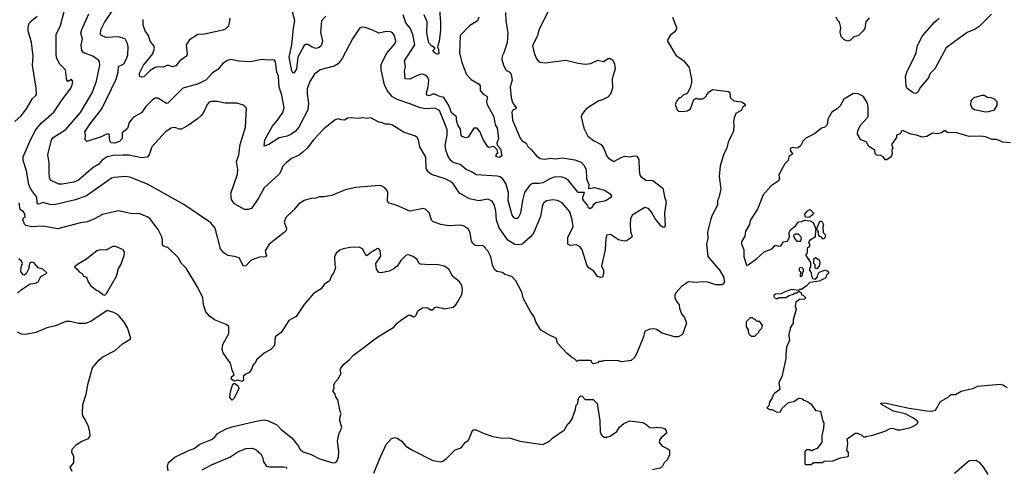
# Model space of a CAD drawing. Extents: x 1771496 to 1971148, y 471553 to 643630.
# Tile 84 of 256: x 1849663 to 1858250, y 524618 to 528533. Entities that reach past the tile are written whole.
import ezdxf

# ---------------------------------------------------------------- set-up
doc = ezdxf.new("R2010")
doc.units = 0

msp = doc.modelspace()

# ---------------------------------------------------------------- linework, layer by layer
at = {"layer": '0CON10XD'}
for points in [[(1854439.3, 525619.3), (1854355, 525710), (1854342.5, 525755), (1854295, 525773.8), (1854208.8, 525825), (1854165, 525897.5), (1854149.7, 525939.7), (1854120.3, 525980.3), (1854055.8, 526095.8), (1854044, 526155), (1853991.2, 526255), (1853955, 526291.2), (1853895, 526310), (1853875, 526326.7), (1853825, 526336.7), (1853805, 526353.3), (1853785.8, 526395), (1853772.4, 526462.4), (1853747.1, 526515), (1853705, 526558.8), (1853635, 526563.3), (1853615, 526580), (1853605, 526600), (1853592.3, 526672.3), (1853576.7, 526705), (1853535, 526734), (1853505, 526739.2), (1853405, 526734), (1853335, 526746.7), (1853269.3, 526769.3), (1853254.1, 526784.1), (1853236.2, 526845), (1853206.8, 526876.8), (1853185, 526884), (1853065, 526863.3), (1852945.9, 526915.9), (1852885, 526932.5), (1852870.7, 526950.7), (1852873.9, 527023.9), (1852865.7, 527045.7), (1852846.7, 527065), (1852815, 527084), (1852797, 527087), (1852595, 527068), (1852502.7, 527047.3), (1852385, 526998.8), (1852315, 526986), (1852275, 526988), (1852245, 526974.2), (1852205, 526974), (1852145, 526953.8), (1852095, 526923.3), (1852055, 526873.3), (1851985, 526807.5), (1851970, 526765), (1851990, 526715), (1851985.9, 526694.1), (1851970, 526675), (1851838, 526575), (1851803, 526517), (1851813.8, 526485), (1851816.7, 526475), (1851807.5, 526465), (1851755, 526460), (1851705, 526444), (1851679.7, 526430.3), (1851635, 526386.2), (1851615, 526383.3), (1851577.5, 526455), (1851537.7, 526467.7), (1851477.5, 526475), (1851445, 526498.8), (1851415, 526533.8), (1851367.5, 526715), (1851329.8, 526759.8), (1851095, 526921.4), (1850777.1, 527097.1), (1850625, 527159.4), (1850585, 527163.3), (1850485, 527156.5), (1850465, 527148.9), (1850404.2, 527105), (1850245, 526996.2), (1850148.9, 526961.1), (1849965, 526918.8), (1849929.5, 526919.5), (1849865, 526938.8), (1849840, 526925), (1849825.8, 526924.2), (1849814.4, 526935), (1849812, 526985), (1849759.3, 527055), (1849742.9, 527095), (1849722.8, 527212.8), (1849694.4, 527305), (1849694.5, 527335), (1849750.5, 527469.5), (1849798.9, 527565), (1849849.6, 527630.4), (1849961.9, 527725), (1850025, 527821.2), (1850108.1, 527935), (1850121.4, 527965), (1850125.8, 527995), (1850115, 528011.2), (1850085, 527992.5), (1850075, 528002.5), (1850062.7, 528095), (1850014.3, 528145), (1849986.9, 528195), (1849981.9, 528225), (1849982.5, 528405), (1850018.1, 528481.9), (1850052.2, 528605)], [(1854276.7, 528615), (1854190.8, 528445), (1854180.6, 528395), (1854135.6, 528305), (1854150.4, 528245), (1854171.1, 528191.1), (1854184, 528175), (1854203.6, 528163.6), (1854245, 528155.6), (1854425, 528180), (1854535, 528153.1), (1854595, 528145.7), (1854645, 528150), (1854705, 528179.2), (1854755, 528168.8), (1854795, 528193.8), (1854815, 528193.8), (1854835, 528180), (1854851.2, 528145), (1854856.7, 528105), (1854831.7, 528018.3), (1854833.6, 527936.4), (1854815.9, 527884.1), (1854793.8, 527856.2), (1854747.3, 527832.7), (1854715, 527824), (1854666.7, 527795), (1854605, 527756.2), (1854565.8, 527705), (1854558.8, 527685), (1854582.5, 527585), (1854617.9, 527517.9), (1854668, 527478), (1854735.8, 527445), (1854758.6, 527408.6), (1854782.8, 527342.8), (1854798.8, 527325), (1854845, 527294.3), (1854915, 527333.3), (1854945, 527342.5), (1854985, 527336.7), (1855025, 527346.2), (1855045, 527343.3), (1855061.7, 527311.7), (1855065, 527220), (1855072.9, 527175), (1855080, 527165), (1855125, 527133.5), (1855185, 527130.6), (1855273.6, 527063.6), (1855288.6, 526975), (1855300, 526945), (1855287.5, 526845), (1855293.8, 526735), (1855285, 526721.2), (1855275, 526720), (1855255, 526733.8), (1855201.2, 526801.2), (1855174.7, 526854.7), (1855146.3, 526886.3), (1855115, 526893.8), (1855005, 526827.5), (1854990.6, 526795), (1854987.5, 526755), (1854990.6, 526685), (1855005.7, 526644.3), (1854998.3, 526631.7), (1854955, 526602.9), (1854935, 526600.8), (1854885, 526612.5), (1854815, 526657.5), (1854785, 526652), (1854775.4, 526624.6), (1854770.5, 526525), (1854736.7, 526385), (1854754, 526345), (1854755.9, 526314.1), (1854745, 526287.5), (1854735, 526283.8), (1854703.2, 526293.2), (1854669.7, 526339.7), (1854631.1, 526365), (1854613.6, 526385), (1854569.1, 526525), (1854551.1, 526551.1), (1854515, 526567.9), (1854463.2, 526563.2), (1854443.4, 526573.4), (1854444.4, 526635), (1854490, 526725), (1854482.5, 526787.5), (1854462.2, 526855), (1854394.3, 526935), (1854355, 526955.4), (1854311.8, 526961.8), (1854257.2, 526952.8), (1854234, 526936), (1854222.5, 526915), (1854206.4, 526815), (1854145, 526671.4), (1854114.4, 526635), (1854045, 526573.5), (1854015, 526567.3), (1853980.8, 526570.8), (1853919.4, 526609.4), (1853845, 526716), (1853820.4, 526785), (1853814.5, 526865), (1853803.6, 526913.6), (1853785, 526948), (1853745, 526965.8), (1853666.8, 526953.2), (1853585, 526970), (1853499.3, 527019.3), (1853440, 527105), (1853416, 527125), (1853375, 527144.5), (1853255, 527181.8), (1853224.6, 527204.6), (1853209.5, 527235), (1853205, 527332.5), (1853152.3, 527422.3), (1853142.5, 527485), (1853130, 527505), (1853115, 527516.7), (1853010.3, 527550.3), (1852915, 527613.3), (1852885, 527622.5), (1852855, 527620), (1852815, 527636.7), (1852795, 527637.5), (1852725, 527677.5), (1852695, 527670), (1852655, 527677.5), (1852615, 527670), (1852555, 527677.5), (1852525, 527672.5), (1852495, 527657.5), (1852468.3, 527658.3), (1852445, 527667.5), (1852415, 527660), (1852315, 527580), (1852225, 527486), (1852169.3, 527410.7), (1852133.4, 527376.6), (1852099.7, 527350.3), (1852035, 527322), (1851986.2, 527285), (1851958, 527255), (1851942.5, 527217.5), (1851925.7, 527184.3), (1851794.1, 527065.9), (1851746.7, 526975), (1851685, 526886.2), (1851655, 526876), (1851625, 526878), (1851535.3, 526925.3), (1851510, 526965), (1851504.4, 527015), (1851561.8, 527185), (1851564.5, 527225), (1851552.9, 527295), (1851574.4, 527355), (1851586.4, 527445), (1851632, 527595), (1851641.2, 527761.2), (1851615.9, 527785.9), (1851555.7, 527805.7), (1851455, 527803.3), (1851385, 527818.9), (1851335, 527818.1), (1851315, 527812.2), (1851298.1, 527791.9), (1851265.7, 527724.3), (1851245, 527696.9), (1851215, 527667.8), (1851135, 527614), (1851075, 527576.7), (1851055, 527576.7), (1851025, 527590), (1851005, 527591.9), (1850983.8, 527585), (1850935, 527554), (1850815.5, 527424.5), (1850793.3, 527355), (1850775, 527332.2), (1850725, 527327.7), (1850615, 527349.7), (1850565, 527351.4), (1850482.7, 527347.3), (1850425, 527335.6), (1850381.7, 527308.3), (1850355, 527271.5), (1850305, 527244.6), (1850175, 527133.5), (1850135, 527116.4), (1850035, 527096.4), (1850005, 527097.8), (1849933.2, 527133.2), (1849923.8, 527153.8), (1849920.9, 527205), (1849920, 527285), (1849909.2, 527355), (1849939.4, 527485), (1849955.8, 527505), (1850065, 527574.5), (1850195, 527721.9), (1850294.5, 527895), (1850332.7, 527997.3), (1850361.9, 528135), (1850360.8, 528165), (1850350.2, 528180.2), (1850302.2, 528215), (1850221.4, 528245), (1850205.4, 528265.4), (1850199.2, 528315), (1850211.4, 528365), (1850197.9, 528415), (1850204, 528446), (1850267.3, 528582.7)], [(1853898.9, 528595), (1853903.5, 528525), (1853919.4, 528415), (1853914.4, 528335), (1853885.6, 528245), (1853870, 528215), (1853867.5, 528185), (1853881.4, 528135), (1853899.8, 528099.8), (1853908.9, 528088.9), (1853937.1, 528075), (1853949.5, 528055), (1853957.5, 528005), (1853941.9, 527948.1), (1853949.1, 527855), (1853960.9, 527810.9), (1853992.5, 527765), (1853990, 527755), (1853965, 527743.8), (1853955.6, 527725), (1853961.5, 527655), (1854028, 527498), (1854046.2, 527476.2), (1854079.2, 527455), (1854095, 527426), (1854125, 527400), (1854172.1, 527342.1), (1854202.9, 527322.9), (1854242.8, 527317.2), (1854295, 527325.6), (1854335, 527318.1), (1854395, 527327.8), (1854505, 527310), (1854559.1, 527289.1), (1854584.5, 527264.5), (1854602.2, 527225), (1854605.5, 527145), (1854625.7, 527095), (1854625, 527060), (1854675, 527070), (1854763.3, 527045), (1854808.8, 527015), (1854823.3, 526995), (1854822.5, 526985), (1854775, 526953.1), (1854686.7, 526935), (1854663.8, 526915), (1854649.5, 526890.5), (1854635, 526883.8), (1854625, 526890), (1854614.2, 526915), (1854574.6, 526965), (1854575.4, 526985), (1854590, 527025), (1854535, 527025.4), (1854448.8, 527128.8), (1854419.9, 527149.9), (1854385, 527161.1), (1854325, 527157.8), (1854285.6, 527145), (1854225, 527108.9), (1854195, 527102.8), (1854135, 527103.1), (1854110, 527085), (1854067.2, 527025), (1854048.5, 526955), (1854030, 526845), (1854010, 526805), (1853995, 526794.3), (1853975, 526802.5), (1853958.5, 526828.5), (1853923.2, 526955), (1853927.2, 527025), (1853904.3, 527104.3), (1853875, 527146.4), (1853850.9, 527160.9), (1853826.6, 527166.6), (1853645, 527177.8), (1853605, 527206.1), (1853556.9, 527226.9), (1853505, 527270.4), (1853445, 527286.4), (1853422.2, 527305), (1853403.6, 527333.6), (1853383.9, 527385), (1853375.4, 527435), (1853391.1, 527525), (1853391.6, 527575), (1853325, 527739.3), (1853285, 527761.2), (1853205, 527755.8), (1853154.7, 527764.7), (1853075, 527797.1), (1852955, 527836.9), (1852915, 527859.1), (1852867.5, 527915), (1852845.9, 527965), (1852814.5, 528095), (1852815.6, 528145), (1852865, 528240), (1852935, 528322), (1852943.1, 528345), (1852930.8, 528395), (1852915, 528418), (1852898.5, 528428.5), (1852859.4, 528430.6), (1852795, 528415.7), (1852735, 528445.4), (1852675, 528464.6), (1852645, 528466.8), (1852628.8, 528461.2), (1852566, 528365), (1852474.4, 528195), (1852441.4, 528148.6), (1852405, 528127.5), (1852284.6, 528095.4), (1852233.1, 528056.9), (1852194.5, 527995), (1852171.1, 527928.9), (1852169.5, 527885), (1852181.7, 527801.7), (1852176.4, 527745), (1852098.8, 527595), (1852065, 527558.5), (1852028, 527532), (1851995, 527517.7), (1851925, 527502.7), (1851835, 527442.9), (1851795, 527430), (1851801.1, 527485), (1851867.5, 527605), (1851912.9, 527657.1), (1851956.9, 527723.1), (1851971.2, 527765), (1851948.5, 527875), (1851926.1, 527945), (1851919.1, 528039.2), (1851906.4, 528075), (1851894.1, 528164.1), (1851885, 528180), (1851875, 528183.3), (1851829.3, 528179.3), (1851775, 528186.7), (1851675, 528166.2), (1851575, 528171.2), (1851505, 528186.2), (1851475, 528178), (1851435, 528150), (1851391.1, 528098.9), (1851345, 528070.6), (1851290.9, 528009.1), (1851215, 527971.8), (1851085, 527935.4), (1850955, 527803.8), (1850945, 527801.2), (1850869.1, 527849.1), (1850845, 527848.1), (1850820.8, 527835), (1850764.5, 527775.5), (1850725, 527720), (1850657.3, 527682.7), (1850640.8, 527665), (1850619.2, 527635), (1850605, 527583.8), (1850556.7, 527545), (1850555.8, 527495), (1850535, 527471.2), (1850490, 527455), (1850457.7, 527457.7), (1850448.6, 527475), (1850444, 527534), (1850425, 527535.6), (1850375, 527510), (1850249.3, 527469.3), (1850234, 527485), (1850238.1, 527525), (1850231.4, 527555), (1850278.2, 527625), (1850380.9, 527755), (1850504.6, 528015), (1850522, 528075), (1850526.4, 528123.6), (1850571.1, 528148.9), (1850595, 528190), (1850605.4, 528225), (1850609.6, 528295), (1850604.3, 528325.7), (1850584.2, 528365), (1850524, 528384), (1850415, 528377.7), (1850376, 528395), (1850369.4, 528405), (1850372.3, 528445), (1850401.8, 528508.2), (1850475, 528617.1)], [(1852334.2, 528565), (1852295.6, 528524.4), (1852286.9, 528425), (1852303.1, 528345), (1852291.5, 528305), (1852275, 528290.8), (1852245, 528282.5), (1852215, 528292.9), (1852175, 528317.7), (1852155, 528315.4), (1852142.9, 528307.1), (1852089.2, 528205), (1852076.6, 528105), (1852055, 528067.5), (1852045, 528068.8), (1852035.5, 528085.5), (1852014.3, 528205), (1852035.8, 528315), (1852051.9, 528458.1), (1852063.8, 528525), (1852032.9, 528635)], [(1853323.3, 528615), (1853334.5, 528515), (1853332.1, 528445), (1853323, 528343), (1853306, 528295), (1853316.5, 528275), (1853320, 528235), (1853305, 528231.9), (1853285, 528242.9), (1853267.5, 528265), (1853287.5, 528285), (1853254.5, 528304.5), (1853232.4, 528332.4), (1853214.6, 528415), (1853218, 528515), (1853190, 528575)], [(1849621.4, 527645), (1849675.7, 527695), (1849721.9, 527755), (1849774.6, 527845.4), (1849802.7, 527867.3), (1849808.8, 527881.2), (1849807.5, 527935), (1849775.6, 528135), (1849780, 528215), (1849767.1, 528335), (1849736.2, 528435), (1849736, 528465), (1849744.2, 528495), (1849755, 528513.3), (1849816.2, 528565)], [(1851496.2, 528545), (1851483, 528477), (1851455, 528449.4), (1851435, 528440.5), (1851275, 528407.5), (1851216, 528404), (1851145, 528357.5), (1851114.4, 528315), (1851124.4, 528235), (1851119.2, 528215), (1851061.2, 528175), (1851025, 528130), (1850995, 528121.2), (1850955, 528135.8), (1850915, 528120), (1850865, 528122.5), (1850845, 528117.1), (1850801.4, 528088.6), (1850745, 528034.4), (1850725, 528031.2), (1850708.8, 528038.8), (1850708.6, 528065), (1850743.8, 528136.2), (1850824.4, 528235), (1850838.9, 528285), (1850833.1, 528305), (1850802.5, 528345), (1850785.7, 528395.7), (1850758.8, 528435), (1850741.2, 528485), (1850740, 528535)], [(1853474.1, 527655.9), (1853471.5, 527685), (1853430.4, 527720.4), (1853405.8, 527785), (1853363.7, 527853.7), (1853320, 527865), (1853285, 527882.3), (1853265, 527881.8), (1853235, 527870), (1853215.3, 527875.3), (1853211.6, 527895), (1853226.2, 527946.2), (1853230.9, 528005), (1853225.3, 528025.3), (1853207.5, 528045), (1853185, 528055.6), (1853165, 528056.4), (1853125, 528044.5), (1853065, 528013.8), (1853025.7, 528015.7), (1853019.1, 528085), (1853027.9, 528125), (1853019.7, 528175), (1853109.5, 528315), (1853091.8, 528405), (1853068, 528458), (1853032.1, 528505), (1853008.2, 528575)], [(1853667.8, 528555), (1853655, 528522), (1853585, 528480), (1853504.5, 528395.5), (1853499.2, 528245), (1853519.4, 528160.6), (1853558.6, 528055), (1853601.7, 528011.7), (1853671.5, 527971.5), (1853678.6, 527955), (1853678.6, 527915), (1853705, 527883.1), (1853736.5, 527866.5), (1853744.4, 527855), (1853733.4, 527825), (1853737.6, 527797.6), (1853799, 527685), (1853810.4, 527615), (1853826.9, 527586.9), (1853837.7, 527495), (1853825.7, 527455), (1853827.1, 527437.1), (1853856.9, 527405), (1853866.9, 527345), (1853845, 527330.4), (1853818.6, 527335), (1853818.1, 527351.9), (1853834, 527375), (1853827, 527397), (1853797.5, 527427.5), (1853755, 527418.6), (1853745, 527422.5), (1853706.2, 527486.2), (1853675, 527558), (1853653.3, 527585), (1853624, 527585), (1853575, 527507.1), (1853555, 527503.3), (1853520.8, 527515), (1853513.8, 527525), (1853509.1, 527579.1), (1853484.7, 527615), (1853474.1, 527655.9)], [(1855356.2, 528555), (1855390, 528465), (1855388.8, 528445), (1855369.5, 528420.5), (1855337.5, 528395), (1855315, 528360), (1855313.3, 528345), (1855384.2, 528224.2), (1855456, 528175), (1855501.2, 528115), (1855522.5, 528015), (1855522.5, 527985), (1855511.7, 527938.3), (1855485, 527890), (1855450, 527875), (1855425, 527850), (1855415, 527850), (1855400, 527835), (1855380, 527795), (1855396.7, 527745), (1855407.5, 527735), (1855445, 527731.2), (1855485, 527737.5), (1855512.5, 527755), (1855543.6, 527836.4), (1855565, 527847.5), (1855575, 527842.5), (1855617, 527843), (1855635, 527850), (1855651.7, 527868.3), (1855655, 527880), (1855677, 527903), (1855705, 527922.5), (1855845, 527907.5), (1855857, 527897), (1855860, 527855), (1855890, 527825), (1855957.5, 527817.5), (1855990, 527795), (1855990, 527785), (1855970.7, 527769.3), (1855955, 527740), (1855910, 527715), (1855893, 527677), (1855887.5, 527645), (1855892.5, 527615), (1855889.3, 527560.7), (1855841.2, 527465), (1855830, 527415), (1855800, 527355), (1855771.7, 527258.3), (1855763.8, 527165), (1855778.8, 527055), (1855761.7, 526978.3), (1855750, 526955), (1855748.8, 526915), (1855702.3, 526827.7), (1855686.7, 526785), (1855662.3, 526677.7), (1855664, 526625), (1855652.5, 526575), (1855665, 526466.7), (1855768.6, 526345), (1855800.7, 526289.3), (1855811.2, 526245), (1855796.2, 526225), (1855785, 526220), (1855735, 526219.6), (1855665, 526242.5), (1855615, 526244.6), (1855565, 526238.5), (1855495, 526246), (1855434.1, 526205.9), (1855387.5, 526152.5), (1855378.3, 526131.7), (1855377.5, 526105), (1855389.3, 526079.3), (1855415.9, 526045.9), (1855418.8, 526015), (1855436.1, 525966.1), (1855460, 525935), (1855480, 525885), (1855443.3, 525785), (1855405, 525766), (1855375, 525765.8), (1855265, 525796.7), (1855218.3, 525828.3), (1855195, 525836.7), (1855158.3, 525831.7), (1855123, 525817), (1855112.5, 525805), (1855102.5, 525765), (1855045.9, 525624.1), (1855025.8, 525584.2), (1854995, 525558.8), (1854915, 525547.5), (1854885, 525556.7), (1854755, 525560), (1854745, 525550), (1854715, 525550), (1854705, 525540), (1854665, 525530), (1854650, 525545), (1854650, 525555), (1854635, 525560), (1854535, 525560), (1854525, 525550), (1854503, 525573), (1854475, 525587.5), (1854439.3, 525619.3)], [(1857070.8, 528549.2), (1857043.8, 528515), (1857033.3, 528455), (1857017.7, 528432.3), (1856977.5, 528395), (1856937.5, 528382.5), (1856907.5, 528355), (1856885, 528346.7), (1856855, 528356.7), (1856828, 528385), (1856818.8, 528425), (1856823.3, 528465), (1856812.5, 528512.5), (1856791.7, 528531.7), (1856783.8, 528555)], [(1858139.4, 528580.6), (1858032, 528475), (1857995, 528451.4), (1857925, 528420.9), (1857742, 528288), (1857644.4, 528105), (1857600.9, 528059.1), (1857588.6, 528025), (1857518.6, 527945), (1857492.8, 527897.2), (1857475, 527890), (1857455, 527893.8), (1857400, 527935), (1857392.9, 527955), (1857388, 528038), (1857401.8, 528085), (1857465, 528203.8), (1857480.6, 528245), (1857493.4, 528306.6), (1857537.4, 528392.6), (1857645.6, 528514.4), (1857682.5, 528545)], [(1858305, 527458.8), (1858235, 527464.2), (1858185, 527486.2), (1858145, 527488), (1858085, 527511.2), (1858045, 527516.2), (1857945, 527512.5), (1857835, 527546.7), (1857755, 527547.5), (1857735, 527562.5), (1857725, 527562.5), (1857704.1, 527545.9), (1857665, 527538), (1857625, 527543.3), (1857575, 527513.3), (1857535, 527506.7), (1857485, 527526.7), (1857435, 527533.3), (1857365, 527566.2), (1857357, 527563), (1857343, 527537), (1857310, 527525), (1857310, 527505), (1857267.5, 527445), (1857277.5, 527415), (1857270, 527395), (1857272.5, 527365), (1857263, 527337), (1857225, 527310), (1857215, 527310), (1857193.3, 527335), (1857173.3, 527346.7), (1857135, 527350), (1857123, 527363), (1857120, 527395), (1857068.8, 527425), (1857045, 527466.7), (1856998.8, 527485), (1856971.2, 527535), (1856973.3, 527565), (1856998.8, 527615), (1857062.5, 527685), (1857064.2, 527765), (1857056.2, 527805), (1857022.7, 527862.7), (1856977, 527887), (1856935, 527889.4), (1856849.7, 527840.3), (1856819.7, 527780.3), (1856793.8, 527755), (1856746.7, 527725), (1856710.8, 527665), (1856703.9, 527616.1), (1856685.9, 527594.1), (1856655, 527586), (1856594.1, 527535.9), (1856519.5, 527500.5), (1856496.7, 527475), (1856476.7, 527435), (1856452.5, 527415), (1856435, 527411.2), (1856402.7, 527417.3), (1856381.9, 527408.1), (1856384.5, 527384.5), (1856407, 527363), (1856371.2, 527338.8), (1856363.8, 527305), (1856336.7, 527275), (1856300, 527215), (1856284.2, 527175), (1856288.8, 527145), (1856278.8, 527125), (1856217.1, 527082.9), (1856147.5, 527005), (1856099.1, 526880.9), (1856035, 526780), (1856028.8, 526745), (1855992.7, 526687.3), (1855986.8, 526643.2), (1855956.9, 526595), (1855956.8, 526576.8), (1855980, 526525), (1855980, 526465), (1856001.7, 526391.7), (1856015, 526392.5), (1856092.3, 526447.7), (1856155, 526508), (1856225, 526532.5), (1856242.8, 526557.2), (1856255, 526564), (1856285, 526555.6), (1856301.4, 526558.6), (1856325, 526593.3), (1856358.3, 526601.7), (1856380, 526645), (1856374, 526654), (1856374, 526675), (1856382.5, 526695), (1856433, 526737), (1856455, 526770), (1856485, 526773.3), (1856507, 526783), (1856557, 526777), (1856583, 526763), (1856603, 526713), (1856615, 526710), (1856642.5, 526775), (1856660, 526775), (1856672.5, 526745), (1856667.5, 526725), (1856670, 526675), (1856690, 526655), (1856685, 526630), (1856675, 526620), (1856661.7, 526621.7), (1856660, 526635), (1856641.7, 526641.7), (1856630, 526655), (1856630, 526685), (1856618.3, 526698.3), (1856605, 526700), (1856600, 526635), (1856550, 526605), (1856542.5, 526585), (1856550, 526575), (1856550, 526555), (1856530, 526535), (1856530, 526495), (1856520, 526485), (1856520, 526475), (1856560, 526415), (1856560, 526375), (1856550, 526365), (1856550, 526345), (1856567, 526327), (1856570, 526295), (1856580, 526275), (1856605, 526270), (1856621.7, 526288.3), (1856623, 526307), (1856635, 526330), (1856685, 526346.7), (1856705, 526340), (1856720, 526325), (1856700, 526305), (1856695, 526280), (1856635, 526252.5), (1856555, 526240), (1856523, 526207), (1856481.7, 526178.3), (1856465, 526177.5), (1856455, 526170), (1856395, 526177.5), (1856330, 526155), (1856305, 526140), (1856255, 526137.5), (1856240, 526125), (1856240, 526115), (1856255, 526100), (1856275, 526100), (1856285, 526110), (1856345, 526110), (1856373, 526127), (1856411.7, 526138.3), (1856425, 526150), (1856445, 526150), (1856455, 526160), (1856465, 526160), (1856478.3, 526148.3), (1856481.7, 526131.7), (1856495, 526130), (1856520, 526105), (1856507, 526093), (1856465, 526090), (1856433, 526067), (1856427.5, 526035), (1856436.4, 526003.6), (1856410, 525915), (1856410, 525885), (1856382.5, 525845), (1856382.5, 525825), (1856373.3, 525805), (1856370, 525775), (1856377.5, 525735), (1856350, 525675), (1856343.6, 525613.6), (1856346.2, 525575), (1856308.8, 525415), (1856283.6, 525366.4), (1856292.5, 525305), (1856247.5, 525275), (1856235, 525260), (1856227, 525233), (1856202.5, 525195), (1856197, 525163), (1856180, 525145), (1856205, 525130), (1856225, 525130), (1856266.7, 525106.7), (1856298, 525112), (1856310.7, 525139.3), (1856367.5, 525192.5), (1856420, 525205), (1856455, 525230), (1856485, 525227.5), (1856503.3, 525213.3), (1856535, 525202.5), (1856566.4, 525176.4), (1856605, 525122.5), (1856647, 525117), (1856667.5, 525027.5), (1856677.5, 525015), (1856673.3, 524965), (1856657.5, 524905), (1856657.5, 524845), (1856618.3, 524791.7), (1856585, 524780), (1856575, 524770), (1856565, 524770), (1856555, 524780), (1856525, 524780), (1856510, 524765), (1856510, 524655), (1856515, 524650), (1856565, 524650)], [(1858085, 527727.5), (1858115, 527732.5), (1858165, 527747.5), (1858187, 527783), (1858187, 527817), (1858165, 527840), (1858135, 527852.5), (1858105, 527853.3), (1858075, 527872.5), (1858055, 527872.5), (1857985, 527850), (1857958.8, 527825), (1857954.2, 527794.2), (1857967.5, 527765), (1857989.3, 527749.3), (1858085, 527727.5)], [(1850959.4, 524595), (1850951.1, 524635), (1850961.8, 524668.2), (1851015, 524716.7), (1851135, 524774.4), (1851185, 524790), (1851235, 524828.1), (1851335, 524868.6), (1851362.6, 524887.4), (1851388.8, 524921.2), (1851465, 524961.5), (1851515, 524980.5), (1851725, 525028.9), (1851795, 525041.4), (1851825, 525035.8), (1851905, 524998), (1851945, 524955.6), (1852036.7, 524885), (1852095, 524810), (1852106, 524785), (1852135, 524762.5), (1852205, 524740), (1852273.6, 524703.6), (1852335, 524682.9), (1852395, 524666.2), (1852415, 524670), (1852428.3, 524681.7), (1852443.8, 524715), (1852447.5, 524765), (1852434, 524855), (1852436.7, 524873.3), (1852446.2, 524915), (1852472.5, 524975), (1852454, 525035), (1852455, 525060), (1852467.5, 525095), (1852457.5, 525115), (1852436.7, 525215), (1852420.5, 525240.5), (1852415.9, 525265.9), (1852393.3, 525295), (1852406.7, 525315), (1852403.9, 525346.1), (1852416.4, 525373.6), (1852440.5, 525399.5), (1852467.5, 525445), (1852457.5, 525475), (1852460, 525485), (1852486.7, 525525), (1852536.7, 525565), (1852574.4, 525605.6), (1852785.9, 525764.1), (1852925, 525850), (1852955.8, 525884.2), (1852995, 525916.7), (1853055, 525953.3), (1853075, 525953.3), (1853095, 525940), (1853108.3, 525941.7), (1853120, 525955), (1853135, 525992.5), (1853175, 526017.5), (1853215, 526020), (1853227, 526017), (1853245, 526000), (1853265, 526000), (1853285, 526020), (1853305, 526027.5), (1853315, 526020), (1853357, 526017), (1853365, 526010), (1853442.5, 526025), (1853465.9, 526044.1), (1853482.3, 526067.7), (1853518, 526135), (1853524.2, 526175), (1853518, 526215), (1853500, 526245), (1853438.8, 526295), (1853406.2, 526355), (1853365, 526382), (1853305, 526395.8), (1853237.3, 526392.7), (1853155, 526400.8), (1853145, 526408.8), (1853129.8, 526439.8), (1853095, 526467.5), (1853055, 526481.8), (1853032.9, 526477.1), (1852988.3, 526431.7), (1852958.8, 526385), (1852925, 526359.2), (1852885, 526339.2), (1852815, 526324), (1852795, 526326.7), (1852776.1, 526356.1), (1852768.8, 526405), (1852811.7, 526468.3), (1852807.9, 526517.9), (1852795, 526534), (1852783.9, 526536.1), (1852748.3, 526511.7), (1852735, 526510), (1852720, 526495), (1852691.7, 526471.7), (1852675, 526490), (1852653, 526533), (1852625, 526546.7), (1852545, 526546), (1852485, 526533.8), (1852455, 526521.2), (1852423.3, 526495), (1852410, 526465), (1852411.2, 526395), (1852418.3, 526371.7), (1852403.9, 526326.1), (1852386.4, 526303.6), (1852366.2, 526255), (1852318.8, 526221.2), (1852292.5, 526185), (1852225, 526143.3), (1852145, 526047.5), (1852075, 525942.5), (1852010.7, 525909.3), (1851945, 525802.5), (1851892.5, 525765), (1851885, 525690), (1851852.5, 525655), (1851795, 525623.8), (1851727.5, 525565), (1851717.5, 525535), (1851700, 525520), (1851685, 525480), (1851666.1, 525453.9), (1851635, 525438.8), (1851611.7, 525418.3), (1851616, 525384), (1851603.8, 525376.2), (1851565, 525386.2), (1851535, 525380), (1851510, 525395), (1851510, 525415), (1851533.3, 525435), (1851516.2, 525475), (1851501.2, 525535), (1851490.8, 525550.8), (1851436.7, 525625), (1851430, 525655), (1851435, 525697.5), (1851486.2, 525795), (1851486.1, 525856.1), (1851463.9, 525873.9), (1851361.2, 525915), (1851320, 525945), (1851286.7, 525985), (1851266.7, 526045), (1851261.2, 526105), (1851218, 526195), (1851114, 526365), (1851074.2, 526404.2), (1851045, 526457.5), (1850956.4, 526546.4), (1850923, 526553), (1850907.5, 526565), (1850908.8, 526615), (1850901.2, 526645), (1850872.3, 526702.3), (1850797.7, 526797.7), (1850773.9, 526813.9), (1850705, 526842), (1850645, 526840), (1850525.8, 526865.8), (1850385, 526832.9), (1850316.2, 526793.8), (1850255, 526768.9), (1850195, 526760.6), (1849995, 526706.7), (1849865, 526730), (1849765, 526726.5), (1849718.2, 526738.2), (1849705, 526750), (1849691.9, 526788.1), (1849696.9, 526803.1), (1849710, 526815), (1849709.4, 526835), (1849695.8, 526855), (1849667.7, 526877.7), (1849657.5, 526935)], [(1856545, 526807.5), (1856515, 526810), (1856510, 526835), (1856533.6, 526866.4), (1856557.5, 526877.5), (1856587.5, 526845), (1856579.3, 526830.7), (1856555, 526812.5), (1856545, 526807.5)], [(1856475, 526600), (1856481.7, 526631.7), (1856455, 526660), (1856425, 526660), (1856411.7, 526648.3), (1856420, 526625), (1856441.7, 526601.7), (1856475, 526600)], [(1850405, 526130), (1850420, 526145), (1850508.6, 526295), (1850525, 526362.5), (1850545, 526393.3), (1850574, 526475), (1850577.5, 526505), (1850566.7, 526525), (1850502.7, 526552.7), (1850475, 526554.2), (1850415, 526521.2), (1850365.9, 526524.1), (1850337.5, 526515), (1850245, 526443.3), (1850175, 526402.5), (1850142.5, 526375), (1850166, 526356), (1850182.3, 526332.3), (1850209.3, 526319.3), (1850220, 526295), (1850246.4, 526286.4), (1850260, 526245), (1850285, 526210), (1850333, 526173), (1850355, 526163.8), (1850387.5, 526135), (1850405, 526130)], [(1856615, 526360), (1856600, 526365), (1856600, 526395), (1856590, 526405), (1856590, 526445), (1856605, 526457.5), (1856636.4, 526436.4), (1856642.5, 526415), (1856636.7, 526383.3), (1856615, 526360)], [(1849644.2, 526145.8), (1849675.7, 526174.3), (1849755, 526228), (1849802.5, 526235), (1849825, 526244.5), (1849848.3, 526291.7), (1849892.5, 526315), (1849898.8, 526325), (1849865.7, 526355.7), (1849825, 526366.7), (1849788, 526415), (1849765, 526417.8), (1849748, 526405), (1849740, 526355), (1849720, 526315), (1849705.5, 526304.5), (1849695, 526305.6), (1849673.6, 526335), (1849676.7, 526375), (1849686.7, 526405), (1849680, 526425), (1849655, 526446.7)], [(1856475, 526290), (1856490, 526305), (1856490, 526325), (1856500, 526335), (1856500, 526355), (1856485, 526370), (1856460, 526365), (1856462.5, 526345), (1856471.7, 526331.7), (1856470, 526295), (1856475, 526290)], [(1850121.7, 524591.7), (1850103.3, 524626.7), (1850136.7, 524665), (1850134.4, 524725), (1850119.2, 524755), (1850120, 524785), (1850160, 524825), (1850205, 524853.8), (1850262.3, 524877.7), (1850277.1, 524902.9), (1850275.9, 524934.1), (1850262.5, 524982.5), (1850235.8, 525045), (1850214.3, 525075), (1850210, 525095), (1850213.3, 525175), (1850243.3, 525265), (1850259.6, 525360.4), (1850297.1, 525495), (1850355, 525562.5), (1850388.7, 525591.3), (1850496.7, 525645), (1850560, 525705), (1850627.5, 525745), (1850633.3, 525755), (1850603.3, 525845), (1850575, 525893.3), (1850523.9, 525953.9), (1850485, 525978.8), (1850425, 525996), (1850285, 525900), (1850235, 525882.5), (1850175, 525881.2), (1850105, 525899.2), (1850065, 525898.6), (1849975, 525862.2), (1849900, 525845), (1849805, 525804.4), (1849715, 525787.1), (1849678.8, 525788.8), (1849645, 525807.5)], [(1856045, 525770), (1856075, 525772.5), (1856110, 525805), (1856111.7, 525818.3), (1856135, 525840), (1856140, 525865), (1856118.3, 525898.3), (1856095, 525900), (1856075, 525920), (1856065, 525920), (1856055, 525930), (1856035, 525930), (1856000, 525895), (1856000, 525855), (1856017, 525827), (1856020, 525795), (1856031.7, 525781.7), (1856045, 525770)], [(1851515, 525212.5), (1851497.5, 525235), (1851502.5, 525285), (1851520, 525345), (1851535, 525362.5), (1851565, 525340), (1851573.3, 525315), (1851535, 525230), (1851515, 525212.5)], [(1856565, 524650), (1856585, 524670), (1856665, 524670), (1856678.3, 524681.7), (1856755, 524683.3), (1856820.7, 524709.3), (1856885, 524720), (1856890, 524725), (1856890, 524755), (1856877.5, 524775), (1856886.2, 524835), (1856880, 524875), (1856950, 524925), (1856970, 524925), (1857007, 524907), (1857021.7, 524891.7), (1857035, 524890), (1857043, 524897), (1857105, 524906.7), (1857215.8, 524944.2), (1857255, 524966.7), (1857275, 524968.8), (1857315, 524954), (1857345, 524954), (1857435.7, 524974.3), (1857487, 525003), (1857498, 525025), (1857459.4, 525055), (1857385, 525092.5), (1857285, 525118), (1857180, 525175), (1857170, 525185), (1857175, 525187.5), (1857205, 525190), (1857421.7, 525141.7), (1857575, 525120.3), (1857614.4, 525115.6), (1857650, 525125), (1857695, 525200), (1857760.7, 525239.3), (1857785, 525262.5), (1857825, 525263.3), (1857875, 525291.2), (1857983.9, 525316.1), (1858015, 525336.2), (1858215, 525353.3), (1858237.7, 525347.7), (1858275, 525323.8)], [(1852753.3, 524575), (1852801.1, 524698.9), (1852860, 524825), (1852905, 524878.8), (1852935, 524888), (1852955, 524882), (1852996, 524855), (1853031.7, 524811.7), (1853090, 524775), (1853265, 524687.5), (1853335, 524675.6), (1853355, 524681.4), (1853387, 524703), (1853460.5, 524779.5), (1853503.8, 524795), (1853522.1, 524807.9), (1853547.9, 524842.1), (1853577.1, 524865), (1853615, 524954), (1853645, 524952.9), (1853706.4, 524923.6), (1853790, 524895), (1853855, 524884.4), (1853945, 524882), (1854025, 524854), (1854225, 524826.7), (1854283.6, 524856.4), (1854312.5, 524885), (1854416.1, 524953.9), (1854445, 525007.5), (1854457.5, 525015), (1854480, 525045), (1854509.3, 525130.7), (1854515, 525170), (1854530, 525185), (1854533, 525217), (1854541.7, 525238.3), (1854555, 525250), (1854568.3, 525248.3), (1854595, 525220), (1854665, 525220), (1854700, 525185), (1854722.5, 525035), (1854726, 524935), (1854737.7, 524907.7), (1854760.5, 524890.5), (1854785, 524888.8), (1854812, 524898), (1854869.7, 524940.3), (1854895, 524976.2), (1854930.9, 525009.1), (1854985, 525032.5), (1855095, 525016.9), (1855125, 525003.1), (1855158, 524975), (1855195, 524971.1)], [(1855195, 524971.1), (1855215, 524975.8), (1855265, 524972), (1855285.8, 524965.8), (1855300, 524945), (1855303.3, 524925), (1855257, 524883), (1855243.3, 524865), (1855240, 524845), (1855263.8, 524815), (1855315, 524789.2), (1855330.8, 524775), (1855330, 524735), (1855313.8, 524695), (1855285, 524666.7), (1855265, 524630), (1855245, 524619.4), (1855183.3, 524605)], [(1851254.6, 524605.4), (1851335, 524648.9), (1851496, 524716), (1851565, 524760.5), (1851635, 524790.6), (1851695, 524794), (1851725, 524780), (1851765.5, 524745.5), (1851782.2, 524715), (1851790.5, 524675), (1851817.2, 524637.2), (1851845, 524630.7), (1851965, 524632.4), (1851986.9, 524626.9), (1851994.5, 524615)], [(1857815, 524576.2), (1857942.3, 524687.7), (1858005, 524690), (1858031.7, 524671.7), (1858070, 524625), (1858106.7, 524565)]]:
    msp.add_lwpolyline(points, dxfattribs=at)

doc.saveas('drawing.dxf')
